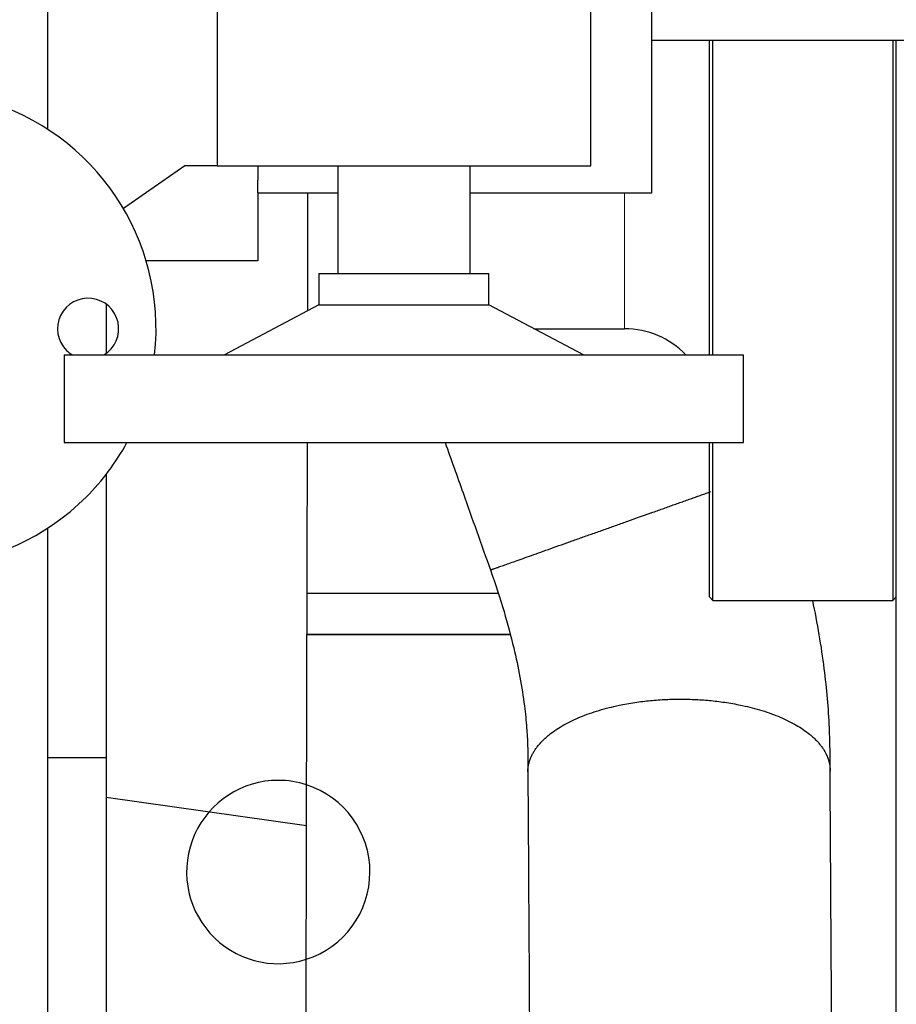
# Model space of a CAD drawing. Header units: inches. Extents: x 0 to 20790, y -12 to 14700.
# Tile 137 of 256: x 6004 to 6263, y 9606 to 9895. Entities that reach past the tile are written whole.
import ezdxf

# ---------------------------------------------------------------- set-up
doc = ezdxf.new("R2010")
doc.units = ezdxf.units.IN
doc.layers.add('1', color=7, linetype='Continuous', true_color=0xffffff)
doc.layers.add('254', color=7, linetype='Continuous', true_color=0xffffff)
doc.styles.add('latin_extended', font='simplex.shx')
doc.dimstyles.get("Standard").update_dxf_attribs({"dimtxt": 0.18, "dimasz": 0.18, "dimexe": 0.18, "dimexo": 0.0625, "dimgap": 0.09, "dimtad": 0, "dimtih": 1, "dimtoh": 1, "dimdec": 4, "dimzin": 0, "dimdsep": 46, "dimtxsty": 'Standard', "dimcen": 0.09, "dimadec": 0, "dimazin": 0, "dimtfac": 1, "dimtdec": 4, "dimtofl": 0, "dimtmove": 0, "dimatfit": 3, "dimfxl": 1, "dimtolj": 1, "dimtzin": 0, "dimarcsym": 0})

# ---------------------------------------------------------------- blocks, each defined once
blk = doc.blocks.new('_U2')
at = {"layer": '254', "color": 3, "linetype": 'Continuous', "lineweight": 13, "transparency": 16777216}
for p, q in [((7346.06, 11562.4), (7346.06, 8391.82)), ((658.56, 9851.46), (658.56, 8391.82)), ((781.06, 8426.82), (7223.56, 8426.82))]:
    blk.add_line(p, q, dxfattribs=at)
at = {"layer": '254', "color": 3, "transparency": 16777216}
for points in [[(781.06, 8447.23), (781.06, 8406.4), (658.56, 8426.82)], [(7223.56, 8406.4), (7223.56, 8447.23), (7346.06, 8426.82)]]:
    blk.add_solid(points, dxfattribs=at)
at = {"layer": 'Defpoints', "color": 0, "transparency": 16777216}
for p in [(7346.06, 11597.4), (658.56, 9886.46), (7346.06, 8426.82)]:
    blk.add_point(p, dxfattribs=at)
at = {"layer": '254', "color": 2, "lineweight": 13, "transparency": 16777216, "insert": (3786.47, 8610.57), "char_height": 122.5, "attachment_point": 1, "style": 'latin_extended'}
blk.add_mtext('\\A1;6687', dxfattribs=at)

msp = doc.modelspace()

# ---------------------------------------------------------------- linework, layer by layer
at = {"layer": '1', "color": 2, "linetype": 'Continuous', "lineweight": 25}
for p, q in [((6012.558, 10137.462), (6012.558, 9863.259)), ((6190.558, 9844.463), (6190.558, 10104.463)), ((6062.558, 10066.418), (6062.558, 9852.463)), ((6172.558, 9852.463), (6172.558, 9924.858)), ((6190.558, 9889.463), (6358.558, 9889.463)), ((6207.558, 9796.776), (6207.558, 9889.474)), ((6208.558, 9796.786), (6208.558, 9889.479)), ((6261.558, 9889.455), (6261.558, 9724.463)), ((6262.558, 9887.763), (6262.558, 9889.464)), ((6262.558, 9863.23), (6262.558, 9887.763)), ((6262.558, 9838.875), (6262.558, 9863.23)), ((6053.014, 9852.463), (6034.93, 9839.892)), ((6062.558, 9852.463), (6053.014, 9852.463)), ((6062.558, 9852.463), (6172.558, 9852.463)), ((6074.558, 9852.463), (6074.558, 9848.249)), ((6098.058, 9852.463), (6098.058, 9820.713)), ((6137.058, 9820.713), (6137.058, 9852.463)), ((6074.558, 9844.463), (6074.558, 9848.249)), ((6074.558, 9844.463), (6098.059, 9844.463)), ((6074.558, 9844.463), (6074.558, 9824.463)), ((6089.212, 9809.712), (6089.288, 9844.462)), ((6137.057, 9844.463), (6190.558, 9844.463)), ((6262.558, 9814.737), (6262.558, 9838.875)), ((6074.558, 9824.463), (6041.641, 9824.463)), ((6092.538, 9820.713), (6092.538, 9811.472)), ((6092.538, 9820.713), (6142.579, 9820.713)), ((6142.579, 9811.472), (6142.579, 9820.713)), ((6262.558, 9790.855), (6262.558, 9814.737)), ((6029.858, 9811.736), (6029.858, 9797.189)), ((6092.538, 9811.472), (6064.714, 9796.771)), ((6092.538, 9811.472), (6142.579, 9811.472)), ((6170.402, 9796.771), (6142.579, 9811.472)), ((6155.84, 9804.463), (6182.558, 9804.463)), ((6017.513, 9796.771), (6017.513, 9770.918)), ((6017.513, 9796.771), (6217.604, 9796.771)), ((6217.604, 9770.918), (6217.604, 9796.771)), ((6262.558, 9767.267), (6262.558, 9790.855)), ((6017.513, 9770.918), (6217.604, 9770.918)), ((6088.882, 9658.083), (6089.127, 9770.921)), ((6207.558, 9725.463), (6207.558, 9770.927)), ((6208.558, 9724.463), (6208.558, 9770.918)), ((6262.558, 9744.01), (6262.558, 9767.267)), ((6029.858, 9761.546), (6029.858, 9678.19)), ((6012.558, 9745.683), (6012.558, 9724.463)), ((6262.558, 9721.123), (6262.558, 9744.01)), ((6145.305, 9726.462), (6089.032, 9726.464)), ((6012.558, 9724.463), (6012.558, 9474.463)), ((6207.558, 9725.463), (6208.558, 9724.463)), ((6208.558, 9724.463), (6261.558, 9724.463)), ((6261.558, 9724.463), (6262.558, 9725.463)), ((6262.558, 9698.642), (6262.558, 9721.123)), ((6148.819, 9714.462), (6089.006, 9714.464)), ((6089.006, 9714.462), (6148.819, 9714.462)), ((6262.558, 9676.602), (6262.558, 9698.642)), ((6012.558, 9678.19), (6029.858, 9678.19)), ((6029.858, 9678.19), (6029.858, 9491.269)), ((6262.558, 9655.039), (6262.558, 9676.602)), ((6088.882, 9658.083), (6029.858, 9666.436)), ((6088.762, 9603.101), (6088.882, 9658.083)), ((6262.558, 9633.987), (6262.558, 9655.039)), ((6262.558, 9613.481), (6262.558, 9633.987)), ((6262.558, 9593.553), (6262.558, 9613.481))]:
    msp.add_line(p, q, dxfattribs=at)
at = {"layer": '1', "color": 110, "linetype": 'Continuous', "lineweight": 13}
msp.add_line((6182.558, 9844.46), (6182.558, 9804.463), dxfattribs=at)
at = {"layer": '1', "color": 2, "linetype": 'Continuous', "lineweight": 25}
for centre, radius, start, end in [((5974.558, 9804.463), 70, 353.69437, 315), ((6024.558, 9804.463), 9, 301.275, 225), ((6182.558, 9779.463), 25, 43.81313, 90), ((6024.558, 9804.463), 9, 225, 238.73063), ((5974.558, 9804.463), 70, 315, 331.36875), ((6080.559, 9644.463), 27, 90.00093, 287.75905), ((6080.559, 9644.463), 27, 71.98405, 90.00093), ((6080.559, 9644.463), 27, 287.75905, 71.98405)]:
    msp.add_arc(centre, radius, start, end, dxfattribs=at)
for points in [[(6262.558, 9887.763), (6262.558, 9888.33), (6262.559, 9888.897), (6262.559, 9889.463)], [(6262.561, 9884.36), (6262.559, 9885.494), (6262.558, 9886.629), (6262.558, 9887.763)], [(6262.558, 9863.23), (6262.558, 9864.357), (6262.559, 9865.484), (6262.561, 9866.611)], [(6262.561, 9859.849), (6262.559, 9860.976), (6262.558, 9862.103), (6262.558, 9863.23)], [(6262.558, 9838.875), (6262.558, 9839.993), (6262.559, 9841.111), (6262.561, 9842.229)], [(6262.561, 9835.521), (6262.559, 9836.639), (6262.558, 9837.757), (6262.558, 9838.875)], [(6262.558, 9814.737), (6262.558, 9815.844), (6262.559, 9816.951), (6262.561, 9818.058)], [(6262.561, 9811.416), (6262.559, 9812.523), (6262.558, 9813.63), (6262.558, 9814.737)], [(6262.558, 9790.855), (6262.558, 9791.949), (6262.559, 9793.044), (6262.561, 9794.138)], [(6262.561, 9787.572), (6262.559, 9788.666), (6262.558, 9789.76), (6262.558, 9790.855)], [(6262.558, 9767.267), (6262.558, 9768.347), (6262.559, 9769.427), (6262.561, 9770.507)], [(6262.561, 9764.027), (6262.559, 9765.107), (6262.558, 9766.187), (6262.558, 9767.267)], [(6262.558, 9744.01), (6262.558, 9745.074), (6262.559, 9746.138), (6262.561, 9747.202)], [(6262.561, 9740.819), (6262.559, 9741.883), (6262.558, 9742.947), (6262.558, 9744.01)], [(6262.558, 9721.123), (6262.558, 9722.169), (6262.559, 9723.215), (6262.561, 9724.261)], [(6262.561, 9717.985), (6262.559, 9719.031), (6262.558, 9720.077), (6262.558, 9721.123)], [(6262.558, 9698.642), (6262.558, 9699.668), (6262.559, 9700.694), (6262.561, 9701.721)], [(6262.561, 9695.562), (6262.559, 9696.589), (6262.558, 9697.615), (6262.558, 9698.642)], [(6262.558, 9676.602), (6262.558, 9677.607), (6262.559, 9678.612), (6262.561, 9679.617)], [(6262.561, 9673.586), (6262.559, 9674.591), (6262.558, 9675.596), (6262.558, 9676.602)], [(6262.558, 9655.039), (6262.558, 9656.021), (6262.559, 9657.004), (6262.561, 9657.986)], [(6262.561, 9652.092), (6262.559, 9653.074), (6262.558, 9654.056), (6262.558, 9655.039)], [(6262.558, 9633.987), (6262.558, 9634.946), (6262.559, 9635.904), (6262.561, 9636.862)], [(6262.561, 9631.113), (6262.559, 9632.071), (6262.558, 9633.029), (6262.558, 9633.987)], [(6262.558, 9613.481), (6262.558, 9614.414), (6262.559, 9615.346), (6262.561, 9616.278)], [(6262.561, 9610.685), (6262.559, 9611.617), (6262.558, 9612.549), (6262.558, 9613.481)]]:
    msp.add_open_spline(points, degree=3, dxfattribs=at)
for points, knots in [([(6129.702, 9770.921), (6131.458, 9765.984), (6135.903, 9753.484), (6140.348, 9740.983), (6143.038, 9733.419)], [0, 0, 0, 0, 0.3949438, 1, 1, 1, 1]), ([(6143.038, 9733.419), (6144.495, 9729.35), (6146.979, 9721.72), (6150.593, 9708.248), (6152.75, 9696.673), (6153.721, 9687.221), (6154.014, 9681.976), (6154.067, 9677.717), (6154.07, 9675.17), (6154.059, 9673.973)], [0, 0, 0, 0, 0.1998467, 0.3739545, 0.6550565, 0.7656419, 0.8574591, 0.9321893, 1, 1, 1, 1]), ([(6243.058, 9674.468), (6243.059, 9675.16), (6243.057, 9676.963), (6243.049, 9681.056), (6242.808, 9690.204), (6241.534, 9705.023), (6239.367, 9717.713), (6237.944, 9724.453)], [0, 0, 0, 0, 0.0418899, 0.1096066, 0.2547133, 0.6045266, 1, 1, 1, 1]), ([(6154.059, 9673.973), (6154.154, 9658.609), (6154.345, 9627.87), (6154.63, 9581.753), (6154.916, 9535.624), (6155.202, 9489.494), (6155.488, 9443.365), (6155.773, 9397.235), (6156.616, 9261.114), (6157.364, 9140.369), (6158.017, 9035.001)], [0, 0, 0, 0, 0.0721324, 0.1443255, 0.2165187, 0.2887118, 0.360905, 0.4330981, 0.5052913, 1, 1, 1, 1]), ([(6247.013, 9035.885), (6246.361, 9141.132), (6245.336, 9306.654), (6244.269, 9478.942), (6243.812, 9552.749), (6243.686, 9573.046), (6243.56, 9593.343), (6243.435, 9613.639), (6243.309, 9633.936), (6243.183, 9654.212), (6243.1, 9667.723), (6243.058, 9674.468)], [0, 0, 0, 0, 0.4944396, 0.777608, 0.8093922, 0.8411764, 0.8729606, 0.9047448, 0.936529, 0.9683132, 1, 1, 1, 1])]:
    msp.add_open_spline(points, degree=3, knots=knots, dxfattribs=at)
for points, weights, knots in [([(6143.039, 9733.419), (6143.046, 9733.422), (6143.08, 9733.435), (6143.141, 9733.456), (6144.632, 9733.99), (6153.879, 9737.281), (6174.186, 9744.5), (6193.622, 9751.409), (6198.578, 9753.17), (6203.443, 9754.899), (6207.927, 9756.492)], [1.01548031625, 1.01600950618, 1.01639802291, 1.01661171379, 1.01661171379, 0.958470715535, 1.01661171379, 1.01661171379, 1.01076918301, 1.00464036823, 1.00025885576], [0, 0, 0, 0, 0, 0.0440069, 0.0440069, 0.0440069, 0.7698938, 0.7698938, 0.7698938, 1, 1, 1, 1, 1]), ([(6154.059, 9673.982), (6154.059, 9674.045), (6154.059, 9674.107), (6154.06, 9674.169), (6154.22, 9681.715), (6162.297, 9691.653), (6183.275, 9695.389), (6214.739, 9695.381), (6235.559, 9691.634), (6243.214, 9681.691), (6243.056, 9674.208)], [1.01658800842, 1.01659976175, 1.01660769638, 1.01661171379, 1.01661171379, 0.958470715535, 1.01661171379, 1.01661171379, 0.958470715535, 1.01661171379, 1.01661171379], [0, 0, 0, 0, 0, 0.004139, 0.004139, 0.004139, 0.5020695, 0.5020695, 0.5020695, 1, 1, 1, 1, 1])]:
    msp.add_rational_spline(points, weights, degree=4, knots=knots, dxfattribs=at)

# ---------------------------------------------------------------- dimensions: what is measured, and where the dimension line sits
at = {"layer": '254', "color": 2, "linetype": 'Continuous', "lineweight": 13}
dim = msp.add_linear_dim(base=(7346.05829, 8426.8167), p1=(658.5583, 9886.46316), p2=(7346.05829, 11597.40368), dimstyle='Standard', override={"dimscale": 35, "dimtxt": 3.5, "dimasz": 3.5, "dimexe": 1, "dimexo": 1, "dimgap": 1.75, "dimtad": 1, "dimtih": 1, "dimtoh": 0, "dimdec": 0, "dimlfac": 1, "dimzin": 8, "dimdsep": 46, "dimlunit": 2, "dimtxsty": 'latin_extended', "dimsah": 1, "dimse1": 0, "dimse2": 0, "dimsd1": 0, "dimsd2": 0, "dimclrd": 3, "dimclre": 3, "dimclrt": 2, "dimtol": 0, "dimtm": -0.1, "dimtfac": 0.714286, "dimtdec": 3, "dimtofl": 1, "dimtmove": 0, "dimtzin": 8, "dimlwd": 13, "dimlwe": 13}, dxfattribs=at)
dim.commit()
dim.dimension.update_dxf_attribs({"geometry": '_U2', "text_midpoint": (4002.3083, 8426.8167), "dimtype": 160})

doc.saveas('drawing.dxf')
